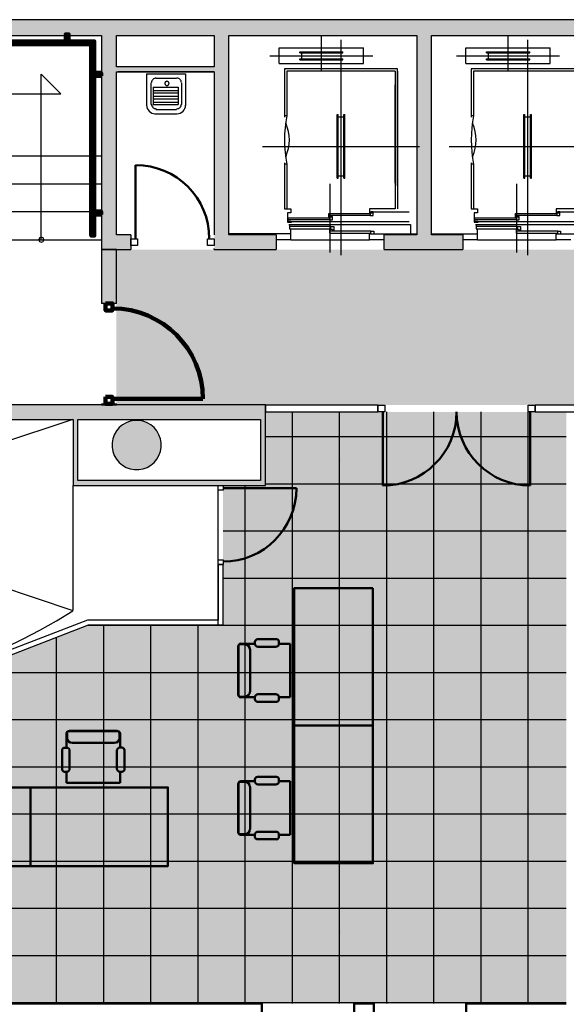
# Model space of a CAD drawing. Header units: metres. Extents: x -1 to 430, y -6 to 34.
# Tile 19 of 24: x 414.95 to 420.51, y 18.21 to 28.23. Entities that reach past the tile are written whole.
import ezdxf

# ---------------------------------------------------------------- set-up
doc = ezdxf.new("R2010")
doc.units = ezdxf.units.M
doc.linetypes.add('CONTINUA', pattern=[0])
doc.linetypes.add('VERDECKT', pattern=[9.525, 6.35, -3.175])
for name, color, linetype, lineweight in [('3D P2 MOBLES', 7, 'CONTINUA', 25), ('3D P2 MURS', 7, 'CONTINUA', 25), ('3D P2 MURS NOUS', 7, 'CONTINUA', 25), ('3D P2 PILAR', 7, 'CONTINUA', 25), ('P2 ESCALES 2D', 7, 'CONTINUA', 25), ('P2 PAVIMENT', 7, 'CONTINUA', 25)]:
    doc.layers.add(name, color=color, linetype=linetype, lineweight=lineweight)

# ---------------------------------------------------------------- blocks, each defined once
blk = doc.blocks.new('_CLOSEDFILLED')
at = {"color": 0, "linetype": 'ByBlock', "lineweight": -2}
blk.add_solid([(-1, 0), (0, 0), (-1, 0)], dxfattribs=at)
blk = doc.blocks.new('OBJETO_COMPLEJO_0')
at = {"layer": '3D P2 MURS NOUS', "color": 240, "linetype": 'CONTINUA', "lineweight": 140, "transparency": 33554687}
for points in [[(411.015, 28.008), (411.015, 28.078), (411.045, 28.078), (411.045, 28.008), (411.015, 28.008)], [(412.515, 28.008), (412.515, 28.078), (412.545, 28.078), (412.545, 28.008), (412.515, 28.008)], [(413.965, 28.008), (413.965, 28.078), (413.995, 28.078), (413.995, 28.008), (413.965, 28.008)], [(415.415, 28.008), (415.415, 28.078), (415.445, 28.078), (415.445, 28.008), (415.415, 28.008)], [(410.93, 25.989), (410.9, 25.99), (410.9, 28.008), (415.706, 28.008), (415.706, 26.031), (415.676, 26.031), (415.676, 27.978), (410.93, 27.978), (410.93, 25.989)], [(410.9, 27.851), (410.831, 27.851), (410.831, 27.881), (410.9, 27.881), (410.9, 27.851)], [(415.776, 27.657), (415.706, 27.657), (415.706, 27.687), (415.776, 27.687), (415.776, 27.657)], [(415.776, 26.247), (415.706, 26.247), (415.706, 26.277), (415.776, 26.277), (415.776, 26.247)], [(410.9, 26.13), (410.831, 26.13), (410.831, 26.16), (410.9, 26.16), (410.9, 26.13)]]:
    blk.add_lwpolyline(points, close=True, dxfattribs=at)
blk = doc.blocks.new('OBJETO_COMPLEJO_1')
at = {"layer": 'P2 ESCALES 2D', "color": 7, "lineweight": 25, "transparency": 33554687}
for start, end in [(90, 270), (270, 90)]:
    blk.add_arc((415.167, 25.989), 0.025, start, end, dxfattribs=at)
blk = doc.blocks.new('TRAMA_0')
at = {"layer": 'P2 PAVIMENT', "linetype": 'CONTINUA', "lineweight": 25, "transparency": 33554687}
for points in [[(418.196, 23.746), (418.202, 23.753), (418.209, 23.746), (418.202, 23.74)], [(415.796, 21.346), (415.802, 21.353), (415.809, 21.346), (415.802, 21.34)], [(418.196, 21.346), (418.202, 21.353), (418.209, 21.346), (418.202, 21.34)], [(415.796, 18.946), (415.802, 18.953), (415.809, 18.946), (415.802, 18.94)], [(418.196, 18.946), (418.202, 18.953), (418.209, 18.946), (418.202, 18.94)]]:
    blk.add_hatch(color=7, dxfattribs=at).paths.add_polyline_path(points, flags=16)
at = {"layer": 'P2 PAVIMENT', "color": 7, "linetype": 'CONTINUA', "lineweight": 25, "transparency": 33554687}
for p, q in [((417.722, 23.746), (417.722, 24.237)), ((418.202, 23.746), (418.202, 24.237)), ((418.682, 23.746), (418.682, 24.237)), ((419.162, 23.746), (419.162, 24.237)), ((419.642, 23.746), (419.642, 24.237)), ((417.447, 23.986), (417.962, 23.986)), ((417.962, 23.986), (420.362, 23.986)), ((417.447, 23.506), (417.962, 23.506)), ((420.362, 23.026), (420.51, 23.026)), ((417.017, 22.546), (417.962, 22.546)), ((420.362, 22.546), (420.51, 22.546)), ((415.639, 22.066), (417.962, 22.066)), ((415.802, 21.346), (415.802, 22.069)), ((416.282, 21.346), (416.282, 22.069)), ((416.762, 21.346), (416.762, 22.069)), ((420.362, 22.066), (420.51, 22.066)), ((415.322, 21.346), (415.322, 21.944)), ((414.398, 21.586), (415.562, 21.586)), ((415.562, 21.586), (417.962, 21.586)), ((420.362, 21.586), (420.51, 21.586)), ((415.802, 18.946), (415.802, 21.346)), ((416.282, 18.946), (416.282, 21.346)), ((416.762, 18.946), (416.762, 21.346)), ((415.562, 21.106), (417.962, 21.106)), ((420.362, 21.106), (420.51, 21.106)), ((415.562, 20.626), (417.962, 20.626)), ((420.362, 20.626), (420.51, 20.626)), ((420.362, 20.146), (420.51, 20.146)), ((420.362, 19.666), (420.51, 19.666)), ((420.362, 19.186), (420.51, 19.186)), ((415.322, 18.215), (415.322, 18.946)), ((417.722, 18.215), (417.722, 18.946)), ((418.202, 18.215), (418.202, 18.946)), ((419.642, 18.215), (419.642, 18.946)), ((420.122, 18.215), (420.122, 18.946)), ((413.597, 18.706), (415.562, 18.706)), ((420.362, 18.706), (420.51, 18.706)), ((413.597, 18.226), (415.562, 18.226)), ((420.362, 18.226), (420.51, 18.226))]:
    blk.add_line(p, q, dxfattribs=at)
for points in [[(420.122, 23.746), (420.122, 23.891), (420.122, 23.891), (420.122, 24.237)], [(420.362, 23.986), (420.435, 23.986), (420.435, 23.986), (420.51, 23.986)], [(417.722, 21.346), (417.722, 23.162), (417.722, 23.162), (417.722, 23.746)], [(418.202, 21.346), (418.202, 23.308), (418.202, 23.308), (418.202, 23.746)], [(418.682, 21.346), (418.682, 23.454), (418.682, 23.454), (418.682, 23.746)], [(419.162, 21.346), (419.162, 21.878), (419.162, 21.878), (419.162, 21.908), (419.162, 21.908), (419.162, 23.599), (419.162, 23.599), (419.162, 23.746)], [(419.642, 21.346), (419.642, 22.483), (419.642, 22.483), (419.642, 22.503), (419.642, 22.503), (419.642, 23.745), (419.642, 23.745), (419.642, 23.746)], [(420.122, 21.346), (420.122, 23.088), (420.122, 23.088), (420.122, 23.098), (420.122, 23.098), (420.122, 23.746)], [(417.242, 21.346), (417.242, 23.016), (417.242, 23.016), (417.242, 23.489)], [(417.962, 23.506), (418.856, 23.506), (418.856, 23.506), (420.362, 23.506)], [(420.362, 23.506), (420.452, 23.506), (420.452, 23.506), (420.454, 23.506), (420.454, 23.506), (420.51, 23.506)], [(417.017, 23.026), (417.277, 23.026), (417.277, 23.026), (417.962, 23.026)], [(417.962, 23.026), (420.064, 23.026), (420.064, 23.026), (420.073, 23.026), (420.073, 23.026), (420.362, 23.026)], [(417.962, 22.546), (419.677, 22.546), (419.677, 22.546), (419.692, 22.546), (419.692, 22.546), (420.362, 22.546)], [(417.962, 22.066), (419.29, 22.066), (419.29, 22.066), (419.312, 22.066), (419.312, 22.066), (420.362, 22.066)], [(417.962, 21.586), (418.903, 21.586), (418.903, 21.586), (418.931, 21.586), (418.931, 21.586), (420.362, 21.586)], [(415.322, 18.946), (415.322, 19.124), (415.322, 19.124), (415.322, 21.346)], [(417.242, 18.946), (417.242, 19.458), (417.242, 19.458), (417.242, 19.528), (417.242, 19.528), (417.242, 21.346)], [(417.722, 18.946), (417.722, 19.088), (417.722, 19.088), (417.722, 20.063), (417.722, 20.063), (417.722, 20.123), (417.722, 20.123), (417.722, 21.346)], [(418.202, 18.946), (418.202, 19.389), (418.202, 19.389), (418.202, 20.668), (418.202, 20.668), (418.202, 20.718), (418.202, 20.718), (418.202, 21.346)], [(418.682, 18.946), (418.682, 19.691), (418.682, 19.691), (418.682, 21.273), (418.682, 21.273), (418.682, 21.313), (418.682, 21.313), (418.682, 21.346)], [(419.162, 18.946), (419.162, 19.992), (419.162, 19.992), (419.162, 21.346)], [(419.642, 18.946), (419.642, 19.157), (419.642, 19.157), (419.642, 20.293), (419.642, 20.293), (419.642, 21.346)], [(420.122, 18.946), (420.122, 19.543), (420.122, 19.543), (420.122, 20.595), (420.122, 20.595), (420.122, 21.346)], [(413.597, 21.106), (413.796, 21.106), (413.796, 21.106), (415.562, 21.106)], [(417.962, 21.106), (418.516, 21.106), (418.516, 21.106), (418.55, 21.106), (418.55, 21.106), (420.362, 21.106)], [(413.597, 20.626), (414.165, 20.626), (414.165, 20.626), (415.562, 20.626)], [(417.962, 20.626), (418.128, 20.626), (418.128, 20.626), (418.169, 20.626), (418.169, 20.626), (420.173, 20.626), (420.173, 20.626), (420.362, 20.626)], [(413.597, 20.146), (414.535, 20.146), (414.535, 20.146), (415.562, 20.146)], [(415.562, 20.146), (417.741, 20.146), (417.741, 20.146), (417.788, 20.146), (417.788, 20.146), (417.962, 20.146)], [(417.962, 20.146), (419.408, 20.146), (419.408, 20.146), (420.362, 20.146)], [(413.597, 19.666), (414.904, 19.666), (414.904, 19.666), (415.562, 19.666)], [(415.562, 19.666), (417.354, 19.666), (417.354, 19.666), (417.407, 19.666), (417.407, 19.666), (417.962, 19.666)], [(417.962, 19.666), (418.644, 19.666), (418.644, 19.666), (420.275, 19.666), (420.275, 19.666), (420.362, 19.666)], [(413.597, 19.186), (415.274, 19.186), (415.274, 19.186), (415.562, 19.186)], [(415.562, 19.186), (416.967, 19.186), (416.967, 19.186), (417.027, 19.186), (417.027, 19.186), (417.879, 19.186), (417.879, 19.186), (417.962, 19.186)], [(417.962, 19.186), (419.679, 19.186), (419.679, 19.186), (420.362, 19.186)], [(415.802, 18.215), (415.802, 18.5), (415.802, 18.5), (415.802, 18.946)], [(416.282, 18.215), (416.282, 18.248), (416.282, 18.248), (416.282, 18.338), (416.282, 18.338), (416.282, 18.946)], [(416.762, 18.215), (416.762, 18.486), (416.762, 18.486), (416.762, 18.853), (416.762, 18.853), (416.762, 18.933), (416.762, 18.933), (416.762, 18.946)], [(417.242, 18.215), (417.242, 18.787), (417.242, 18.787), (417.242, 18.946)], [(418.682, 18.215), (418.682, 18.383), (418.682, 18.383), (418.682, 18.946)], [(419.162, 18.215), (419.162, 18.77), (419.162, 18.77), (419.162, 18.946)], [(415.562, 18.706), (415.643, 18.706), (415.643, 18.706), (416.579, 18.706), (416.579, 18.706), (416.646, 18.706), (416.646, 18.706), (417.114, 18.706), (417.114, 18.706), (417.962, 18.706)], [(417.962, 18.706), (419.083, 18.706), (419.083, 18.706), (420.362, 18.706)], [(415.562, 18.226), (416.013, 18.226), (416.013, 18.226), (416.192, 18.226), (416.192, 18.226), (416.265, 18.226), (416.265, 18.226), (416.349, 18.226), (416.349, 18.226), (417.962, 18.226)], [(417.962, 18.226), (418.488, 18.226), (418.488, 18.226), (420.362, 18.226)]]:
    blk.add_lwpolyline(points, dxfattribs=at)

msp = doc.modelspace()

# ---------------------------------------------------------------- hatches: boundary and pattern name
at = {"layer": '3D P2 MURS', "linetype": 'CONTINUA', "lineweight": 18, "true_color": 0xa0a0a0, "transparency": 33554687}
for points in [[(426.846, 28.228), (401.29, 28.228), (401.259, 28.068), (415.781, 28.068), (415.781, 28.068), (415.931, 28.068), (415.931, 28.068), (426.813, 28.068)], [(415.781, 28.068), (415.781, 25.889), (415.931, 25.889), (415.931, 28.068)], [(417.077, 26.039), (417.077, 28.068), (416.927, 28.068), (416.927, 26.039)], [(419.137, 26.039), (419.137, 28.068), (418.987, 28.068), (418.987, 26.039)], [(415.931, 27.699), (416.927, 27.699), (416.927, 27.749), (415.931, 27.749)], [(416.077, 25.889), (416.077, 26.039), (415.931, 26.039), (415.931, 25.889)], [(416.927, 25.889), (417.557, 25.889), (417.557, 26.039), (416.927, 26.039)], [(418.657, 25.889), (419.457, 25.889), (419.457, 26.039), (418.657, 26.039)], [(417.447, 24.309), (412.107, 24.309), (412.107, 24.159), (410.867, 24.159), (410.867, 24.309), (410.831, 24.309), (410.831, 24.159), (417.447, 24.159)], [(415.49, 24.159), (415.49, 23.489), (415.54, 23.489), (415.54, 24.159)], [(417.447, 23.489), (417.447, 24.159), (417.397, 24.159), (417.397, 23.489)], [(415.54, 23.489), (417.397, 23.489), (417.397, 23.539), (415.54, 23.539)]]:
    msp.add_hatch(color=253, dxfattribs=at).paths.add_polyline_path(points)
at = {"layer": '3D P2 MURS NOUS', "linetype": 'CONTINUA', "lineweight": 18, "transparency": 33554687}
for points in [[(415.781, 25.889), (415.781, 25.34), (415.931, 25.34), (415.931, 25.889)], [(415.931, 24.309), (415.931, 24.319), (415.781, 24.319), (415.781, 24.309)]]:
    msp.add_hatch(color=220, dxfattribs=at).paths.add_polyline_path(points)
at = {"layer": '3D P2 PILAR', "linetype": 'CONTINUA', "lineweight": 18, "transparency": 33554687}
msp.add_hatch(color=9, dxfattribs=at).paths.add_polyline_path([(416.159, 24.149), (416.115, 24.149), (416.072, 24.142), (416.031, 24.127), (415.993, 24.105), (415.96, 24.077), (415.932, 24.043), (415.91, 24.005), (415.895, 23.964), (415.887, 23.921), (415.887, 23.878), (415.895, 23.835), (415.91, 23.794), (415.932, 23.756), (415.96, 23.722), (415.993, 23.694), (416.031, 23.672), (416.072, 23.657), (416.115, 23.65), (416.159, 23.65), (416.202, 23.657), (416.243, 23.672), (416.281, 23.694), (416.314, 23.722), (416.342, 23.756), (416.364, 23.794), (416.379, 23.835), (416.387, 23.878), (416.387, 23.921), (416.379, 23.964), (416.364, 24.005), (416.342, 24.043), (416.314, 24.077), (416.281, 24.105), (416.243, 24.127), (416.202, 24.142)])
at = {"layer": 'P2 PAVIMENT', "linetype": 'CONTINUA', "lineweight": 25, "true_color": 0xa8d1ff, "transparency": 33554687}
h = msp.add_hatch(color=141, dxfattribs=at)
h.paths.add_polyline_path([(406.049, 13.121), (406.049, 13.763), (407.362, 13.763), (407.362, 13.121), (408.449, 13.121), (408.449, 16.319), (405.599, 16.319), (405.599, 13.121)])
h.paths.add_polyline_path([(400.357, 23.519), (404.337, 23.519), (404.337, 28.068), (401.259, 28.068)])
h.paths.add_polyline_path([(407.507, 23.419), (400.338, 23.419), (399.307, 18.215), (409.697, 18.215), (409.697, 22.109), (409.588, 22.109), (409.515, 22.177), (409.362, 22.305), (409.144, 22.47), (408.917, 22.623), (408.683, 22.764), (408.442, 22.892), (408.194, 23.008), (407.94, 23.11), (407.682, 23.199), (407.507, 23.25), (407.51, 23.259), (407.507, 23.26)])
h.paths.add_polyline_path([(412.149, 16.319), (408.549, 16.319), (408.549, 13.121), (412.149, 13.121)])
h.paths.add_polyline_path([(414.897, 13.121), (414.897, 16.319), (412.249, 16.319), (412.249, 13.121)])
h.paths.add_polyline_path([(413.497, 18.215), (413.497, 21.341), (413.404, 21.319), (412.616, 21.259), (411.203, 20.819), (410.386, 20.749), (409.797, 21.143), (409.797, 18.215)])
h.paths.add_polyline_path([(405.499, 16.419), (414.897, 16.419), (414.897, 18.115), (399.287, 18.115), (398.297, 13.121), (405.499, 13.121)])
h.paths.add_polyline_path([(415.647, 22.069), (414.173, 21.499), (413.597, 21.365), (413.597, 18.215), (420.51, 18.215), (420.51, 24.237), (417.447, 24.237), (417.447, 23.489), (417.017, 23.489), (417.017, 22.069)])
h.paths.add_polyline_path([(414.997, 13.121), (418.397, 13.121), (418.397, 17.615), (418.4, 17.615), (418.4, 18.115), (414.997, 18.115)])
h.paths.add_polyline_path([(420.61, 24.237), (420.61, 18.115), (418.5, 18.115), (418.5, 17.615), (418.497, 17.615), (418.497, 13.121), (423.716, 13.121), (426.013, 24.205), (421.337, 24.205), (421.337, 24.237)])
h.paths.add_polyline_path([(426.033, 24.305), (426.813, 28.068), (421.507, 28.068), (421.507, 24.305)])
h.paths.add_polyline_path([(405.673, 13.764), (405.695, 13.791), (405.722, 13.814), (405.752, 13.831), (405.785, 13.843), (405.82, 13.849), (405.854, 13.849), (405.889, 13.843), (405.922, 13.831), (405.952, 13.814), (405.979, 13.791), (406.001, 13.764), (406.019, 13.734), (406.031, 13.701), (406.037, 13.667), (406.037, 13.632), (406.031, 13.598), (406.019, 13.565), (406.001, 13.534), (405.979, 13.508), (405.952, 13.485), (405.922, 13.468), (405.889, 13.456), (405.854, 13.45), (405.82, 13.45), (405.785, 13.456), (405.752, 13.468), (405.722, 13.485), (405.695, 13.508), (405.673, 13.534), (405.655, 13.565), (405.643, 13.598), (405.637, 13.632), (405.637, 13.667), (405.643, 13.701), (405.655, 13.734)], flags=16)
h.paths.add_polyline_path([(401.237, 17.778), (401.229, 17.735), (401.214, 17.694), (401.192, 17.656), (401.164, 17.622), (401.131, 17.594), (401.093, 17.572), (401.052, 17.557), (401.009, 17.55), (400.965, 17.55), (400.922, 17.557), (400.881, 17.572), (400.843, 17.594), (400.81, 17.622), (400.782, 17.656), (400.76, 17.694), (400.745, 17.735), (400.737, 17.778), (400.737, 17.821), (400.745, 17.864), (400.76, 17.905), (400.782, 17.943), (400.81, 17.977), (400.843, 18.005), (400.881, 18.027), (400.922, 18.042), (400.965, 18.049), (401.009, 18.049), (401.052, 18.042), (401.093, 18.027), (401.131, 18.005), (401.164, 17.977), (401.192, 17.943), (401.214, 17.905), (401.229, 17.864), (401.237, 17.821)], flags=16)
h.paths.add_polyline_path([(410.712, 17.55), (410.669, 17.557), (410.628, 17.572), (410.59, 17.594), (410.556, 17.622), (410.528, 17.656), (410.507, 17.694), (410.492, 17.735), (410.484, 17.778), (410.484, 17.821), (410.492, 17.864), (410.507, 17.905), (410.528, 17.943), (410.556, 17.977), (410.59, 18.005), (410.628, 18.027), (410.669, 18.042), (410.712, 18.049), (410.756, 18.049), (410.799, 18.042), (410.84, 18.027), (410.877, 18.005), (410.911, 17.977), (410.939, 17.943), (410.961, 17.905), (410.976, 17.864), (410.983, 17.821), (410.983, 17.778), (410.976, 17.735), (410.961, 17.694), (410.939, 17.656), (410.911, 17.622), (410.877, 17.594), (410.84, 17.572), (410.799, 17.557), (410.756, 17.55)], flags=16)
h.paths.add_polyline_path([(406.042, 17.943), (406.064, 17.905), (406.079, 17.864), (406.087, 17.821), (406.087, 17.778), (406.079, 17.735), (406.064, 17.694), (406.042, 17.656), (406.014, 17.622), (405.981, 17.594), (405.943, 17.572), (405.902, 17.557), (405.859, 17.55), (405.815, 17.55), (405.772, 17.557), (405.731, 17.572), (405.693, 17.594), (405.66, 17.622), (405.632, 17.656), (405.61, 17.694), (405.595, 17.735), (405.587, 17.778), (405.587, 17.821), (405.595, 17.864), (405.61, 17.905), (405.632, 17.943), (405.66, 17.977), (405.693, 18.005), (405.731, 18.027), (405.772, 18.042), (405.815, 18.049), (405.859, 18.049), (405.902, 18.042), (405.943, 18.027), (405.981, 18.005), (406.014, 17.977)], flags=16)
h.paths.add_polyline_path([(400.935, 13.456), (400.902, 13.468), (400.872, 13.485), (400.845, 13.508), (400.823, 13.534), (400.805, 13.565), (400.793, 13.598), (400.787, 13.632), (400.787, 13.667), (400.793, 13.701), (400.805, 13.734), (400.823, 13.764), (400.845, 13.791), (400.872, 13.814), (400.902, 13.831), (400.935, 13.843), (400.97, 13.849), (401.004, 13.849), (401.039, 13.843), (401.072, 13.831), (401.102, 13.814), (401.129, 13.791), (401.151, 13.764), (401.169, 13.734), (401.181, 13.701), (401.187, 13.667), (401.187, 13.632), (401.181, 13.598), (401.169, 13.565), (401.151, 13.534), (401.129, 13.508), (401.102, 13.485), (401.072, 13.468), (401.039, 13.456), (401.004, 13.45), (400.97, 13.45)], flags=16)
h.paths.add_polyline_path([(410.818, 13.468), (410.786, 13.456), (410.751, 13.45), (410.716, 13.45), (410.682, 13.456), (410.649, 13.468), (410.619, 13.485), (410.592, 13.508), (410.569, 13.534), (410.552, 13.565), (410.54, 13.598), (410.534, 13.632), (410.534, 13.667), (410.54, 13.701), (410.552, 13.734), (410.569, 13.764), (410.592, 13.791), (410.619, 13.814), (410.649, 13.831), (410.682, 13.843), (410.716, 13.849), (410.751, 13.849), (410.786, 13.843), (410.818, 13.831), (410.849, 13.814), (410.876, 13.791), (410.898, 13.764), (410.915, 13.734), (410.927, 13.701), (410.933, 13.667), (410.933, 13.632), (410.927, 13.598), (410.915, 13.565), (410.898, 13.534), (410.876, 13.508), (410.849, 13.485)], flags=16)
h.paths.add_polyline_path([(416.252, 13.485), (416.222, 13.468), (416.189, 13.456), (416.154, 13.45), (416.12, 13.45), (416.085, 13.456), (416.052, 13.468), (416.022, 13.485), (415.995, 13.508), (415.973, 13.534), (415.955, 13.565), (415.943, 13.598), (415.937, 13.632), (415.937, 13.667), (415.943, 13.701), (415.955, 13.734), (415.973, 13.764), (415.995, 13.791), (416.022, 13.814), (416.052, 13.831), (416.085, 13.843), (416.12, 13.849), (416.154, 13.849), (416.189, 13.843), (416.222, 13.831), (416.252, 13.814), (416.279, 13.791), (416.301, 13.764), (416.319, 13.734), (416.331, 13.701), (416.337, 13.667), (416.337, 13.632), (416.331, 13.598), (416.319, 13.565), (416.301, 13.534), (416.279, 13.508)], flags=16)
h.paths.add_polyline_path([(416.314, 17.622), (416.281, 17.594), (416.243, 17.572), (416.202, 17.557), (416.159, 17.55), (416.115, 17.55), (416.072, 17.557), (416.031, 17.572), (415.993, 17.594), (415.96, 17.622), (415.932, 17.656), (415.91, 17.694), (415.895, 17.735), (415.887, 17.778), (415.887, 17.821), (415.895, 17.864), (415.91, 17.905), (415.932, 17.943), (415.96, 17.977), (415.993, 18.005), (416.031, 18.027), (416.072, 18.042), (416.115, 18.049), (416.159, 18.049), (416.202, 18.042), (416.243, 18.027), (416.281, 18.005), (416.314, 17.977), (416.342, 17.943), (416.364, 17.905), (416.379, 17.864), (416.387, 17.821), (416.387, 17.778), (416.379, 17.735), (416.364, 17.694), (416.342, 17.656)], flags=16)
h.paths.add_polyline_path([(421.156, 14.684), (421.174, 14.654), (421.186, 14.621), (421.192, 14.587), (421.192, 14.552), (421.186, 14.518), (421.174, 14.485), (421.156, 14.454), (421.134, 14.428), (421.107, 14.405), (421.077, 14.388), (421.044, 14.376), (421.009, 14.37), (420.975, 14.37), (420.94, 14.376), (420.907, 14.388), (420.877, 14.405), (420.85, 14.428), (420.828, 14.454), (420.81, 14.485), (420.798, 14.518), (420.792, 14.552), (420.792, 14.587), (420.798, 14.621), (420.81, 14.654), (420.828, 14.684), (420.85, 14.711), (420.877, 14.734), (420.907, 14.751), (420.94, 14.763), (420.975, 14.769), (421.009, 14.769), (421.044, 14.763), (421.077, 14.751), (421.107, 14.734), (421.134, 14.711)], flags=16)
h.paths.add_polyline_path([(420.75, 23.964), (420.765, 24.005), (420.787, 24.043), (420.815, 24.077), (420.848, 24.105), (420.886, 24.127), (420.927, 24.142), (420.97, 24.149), (421.014, 24.149), (421.057, 24.142), (421.098, 24.127), (421.136, 24.105), (421.169, 24.077), (421.197, 24.043), (421.219, 24.005), (421.234, 23.964), (421.242, 23.921), (421.242, 23.878), (421.234, 23.835), (421.219, 23.794), (421.197, 23.756), (421.169, 23.722), (421.136, 23.694), (421.098, 23.672), (421.057, 23.657), (421.014, 23.65), (420.97, 23.65), (420.927, 23.657), (420.886, 23.672), (420.848, 23.694), (420.815, 23.722), (420.787, 23.756), (420.765, 23.794), (420.75, 23.835), (420.742, 23.878), (420.742, 23.921)], flags=16)
h.paths.add_polyline_path([(421.197, 17.943), (421.219, 17.905), (421.234, 17.864), (421.242, 17.821), (421.242, 17.778), (421.234, 17.735), (421.219, 17.694), (421.197, 17.656), (421.169, 17.622), (421.136, 17.594), (421.098, 17.572), (421.057, 17.557), (421.014, 17.55), (420.97, 17.55), (420.927, 17.557), (420.886, 17.572), (420.848, 17.594), (420.815, 17.622), (420.787, 17.656), (420.765, 17.694), (420.75, 17.735), (420.742, 17.778), (420.742, 17.821), (420.75, 17.864), (420.765, 17.905), (420.787, 17.943), (420.815, 17.977), (420.848, 18.005), (420.886, 18.027), (420.927, 18.042), (420.97, 18.049), (421.014, 18.049), (421.057, 18.042), (421.098, 18.027), (421.136, 18.005), (421.169, 17.977)], flags=16)
at = {"layer": 'P2 PAVIMENT', "linetype": 'CONTINUA', "lineweight": 25, "transparency": 33554559}
h = msp.add_hatch(color=7, dxfattribs=at)
h.set_gradient(color1=(155, 113, 67), color2=(155, 113, 67), one_color=1, name='INVSPHERICAL')
h.paths.add_polyline_path([(415.931, 25.889), (415.931, 24.307), (421.337, 24.307), (421.337, 25.889)], flags=0)

# ---------------------------------------------------------------- linework, layer by layer
at = {"layer": '3D P2 MOBLES', "color": 202, "linetype": 'CONTINUA', "lineweight": 50, "transparency": 33554687}
for p, q in [((417.169, 21.846), (417.169, 21.364)), ((417.173, 21.853), (417.173, 21.357)), ((417.195, 21.872), (417.24, 21.872)), ((417.341, 21.878), (417.198, 21.878)), ((417.341, 21.896), (417.341, 21.878)), ((417.559, 21.923), (417.368, 21.923)), ((417.373, 21.846), (417.553, 21.846)), ((417.585, 21.878), (417.585, 21.897)), ((417.699, 21.878), (417.585, 21.878)), ((417.699, 21.878), (417.699, 21.332)), ((417.291, 21.821), (417.291, 21.389)), ((417.553, 21.364), (417.372, 21.364)), ((417.195, 21.338), (417.24, 21.338)), ((417.34, 21.332), (417.198, 21.332)), ((417.34, 21.332), (417.34, 21.314)), ((417.367, 21.287), (417.559, 21.287)), ((417.699, 21.332), (417.585, 21.332)), ((417.585, 21.313), (417.585, 21.332)), ((415.423, 20.819), (415.423, 20.962)), ((415.429, 20.965), (415.429, 20.92)), ((415.448, 20.987), (415.944, 20.987)), ((415.455, 20.991), (415.937, 20.991)), ((415.963, 20.965), (415.963, 20.92)), ((415.969, 20.82), (415.969, 20.962)), ((415.48, 20.869), (415.912, 20.869)), ((415.378, 20.601), (415.378, 20.792)), ((415.405, 20.819), (415.423, 20.819)), ((415.455, 20.787), (415.455, 20.607)), ((415.937, 20.607), (415.937, 20.788)), ((415.969, 20.82), (415.987, 20.82)), ((416.014, 20.793), (416.014, 20.601)), ((415.423, 20.575), (415.404, 20.575)), ((415.423, 20.461), (415.423, 20.575)), ((415.969, 20.461), (415.969, 20.575)), ((415.988, 20.575), (415.969, 20.575)), ((415.423, 20.461), (415.969, 20.461)), ((417.169, 20.446), (417.169, 19.964)), ((417.173, 20.453), (417.173, 19.957)), ((417.195, 20.472), (417.24, 20.472)), ((417.341, 20.478), (417.198, 20.478)), ((417.341, 20.496), (417.341, 20.478)), ((417.559, 20.523), (417.368, 20.523)), ((417.373, 20.446), (417.553, 20.446)), ((417.585, 20.478), (417.585, 20.497)), ((417.699, 20.478), (417.585, 20.478)), ((417.699, 20.478), (417.699, 19.932)), ((417.291, 20.421), (417.291, 19.989)), ((417.553, 19.964), (417.372, 19.964)), ((417.195, 19.938), (417.24, 19.938)), ((417.34, 19.932), (417.198, 19.932)), ((417.34, 19.932), (417.34, 19.914)), ((417.367, 19.887), (417.559, 19.887)), ((417.699, 19.932), (417.585, 19.932)), ((417.585, 19.913), (417.585, 19.932))]:
    msp.add_line(p, q, dxfattribs=at)
for points in [[(418.542, 22.444), (417.742, 22.444), (417.742, 21.044), (418.542, 21.044), (418.542, 22.444)], [(417.742, 21.044), (418.542, 21.044), (418.542, 19.644), (417.742, 19.644), (417.742, 21.044)], [(413.656, 19.615), (413.656, 20.415), (415.056, 20.415), (415.056, 19.615), (413.656, 19.615)], [(415.056, 20.415), (415.056, 19.615), (416.456, 19.615), (416.456, 20.415), (415.056, 20.415)]]:
    msp.add_lwpolyline(points, close=True, dxfattribs=at)
for centre, radius, start, end in [((417.195, 21.846), 0.0254, 90, 180), ((417.198, 21.853), 0.0254, 90, 180), ((417.24, 21.821), 0.0508, 0, 90), ((417.368, 21.896), 0.0269, 90, 180), ((417.373, 21.878), 0.0323, 180, 270), ((417.553, 21.878), 0.0323, 270, 0), ((417.559, 21.897), 0.0262, 0, 90), ((417.195, 21.364), 0.0254, 180, 270), ((417.198, 21.357), 0.0254, 180, 270), ((417.24, 21.389), 0.0508, 270, 0), ((417.372, 21.332), 0.0323, 90, 180), ((417.553, 21.332), 0.0323, 0, 90), ((417.367, 21.314), 0.0269, 180, 270), ((417.559, 21.313), 0.0262, 270, 0), ((415.448, 20.962), 0.0254, 90, 180), ((415.455, 20.965), 0.0254, 90, 180), ((415.937, 20.965), 0.0254, 0, 90), ((415.944, 20.962), 0.0254, 0, 90), ((415.48, 20.92), 0.0508, 180, 270), ((415.912, 20.92), 0.0508, 270, 0), ((415.405, 20.792), 0.0269, 90, 180), ((415.423, 20.787), 0.0323, 0, 90), ((415.969, 20.788), 0.0323, 90, 180), ((415.987, 20.793), 0.0269, 0, 90), ((415.404, 20.601), 0.0262, 180, 270), ((415.423, 20.607), 0.0323, 270, 0), ((415.969, 20.607), 0.0323, 180, 270), ((415.988, 20.601), 0.0262, 270, 0), ((417.195, 20.446), 0.0254, 90, 180), ((417.198, 20.453), 0.0254, 90, 180), ((417.24, 20.421), 0.0508, 0, 90), ((417.368, 20.496), 0.0269, 90, 180), ((417.373, 20.478), 0.0323, 180, 270), ((417.553, 20.478), 0.0323, 270, 0), ((417.559, 20.497), 0.0262, 0, 90), ((417.195, 19.964), 0.0254, 180, 270), ((417.198, 19.957), 0.0254, 180, 270), ((417.24, 19.989), 0.0508, 270, 0), ((417.372, 19.932), 0.0323, 90, 180), ((417.553, 19.932), 0.0323, 0, 90), ((417.367, 19.914), 0.0269, 180, 270), ((417.559, 19.913), 0.0262, 270, 0)]:
    msp.add_arc(centre, radius, start, end, dxfattribs=at)
at = {"layer": '3D P2 MURS', "color": 7, "linetype": 'CONTINUA', "lineweight": 25, "transparency": 33554687}
for p, q in [((426.846, 28.228), (401.29, 28.228)), ((410.827, 28.068), (415.781, 28.068)), ((415.781, 28.068), (415.781, 25.889)), ((415.931, 28.068), (416.927, 28.068)), ((415.931, 27.749), (415.931, 28.068)), ((416.927, 28.068), (416.927, 27.749)), ((417.077, 28.068), (418.987, 28.068)), ((417.077, 26.039), (417.077, 28.068)), ((418.987, 28.068), (418.987, 26.039)), ((419.137, 26.039), (419.137, 28.068)), ((419.137, 28.068), (421.007, 28.068)), ((416.927, 27.749), (415.931, 27.749)), ((415.931, 27.699), (416.927, 27.699)), ((415.931, 26.039), (415.931, 27.699)), ((416.927, 27.699), (416.927, 26.039)), ((416.077, 26.039), (415.931, 26.039)), ((416.077, 26.039), (416.077, 25.889)), ((417.557, 26.039), (417.077, 26.039)), ((417.557, 26.039), (417.557, 25.889)), ((418.657, 25.889), (418.657, 26.039)), ((418.987, 26.039), (418.657, 26.039)), ((419.457, 26.039), (419.137, 26.039)), ((419.457, 26.039), (419.457, 25.889)), ((415.781, 25.889), (415.931, 25.889)), ((415.931, 25.889), (416.077, 25.889)), ((416.927, 25.889), (416.927, 25.899)), ((416.927, 25.889), (417.557, 25.889)), ((418.657, 25.889), (419.457, 25.889)), ((417.447, 24.309), (412.107, 24.309)), ((417.447, 24.307), (417.447, 24.309)), ((418.593, 24.307), (417.447, 24.307)), ((417.447, 24.307), (417.447, 24.237)), ((417.447, 24.237), (417.447, 24.307)), ((418.593, 24.307), (418.593, 24.237)), ((420.193, 24.237), (420.193, 24.307)), ((421.337, 24.307), (420.193, 24.307)), ((410.831, 24.159), (415.49, 24.159)), ((415.49, 24.159), (415.49, 23.489)), ((415.54, 23.539), (415.54, 24.159)), ((415.54, 24.159), (417.397, 24.159)), ((417.397, 24.159), (417.397, 23.539)), ((417.447, 24.237), (418.593, 24.237)), ((417.447, 24.159), (417.447, 24.237)), ((417.447, 23.489), (417.447, 24.159)), ((420.193, 24.237), (421.337, 24.237)), ((415.49, 23.489), (415.54, 23.489)), ((417.397, 23.539), (415.54, 23.539)), ((415.54, 23.489), (416.967, 23.489)), ((416.967, 23.489), (417.017, 23.489)), ((417.017, 23.489), (417.397, 23.489)), ((417.397, 23.489), (417.447, 23.489)), ((416.967, 22.683), (417.017, 22.683)), ((416.967, 22.683), (416.967, 22.119)), ((417.017, 22.069), (417.017, 22.683)), ((415.637, 22.119), (414.159, 21.547)), ((414.173, 21.499), (415.647, 22.069)), ((416.967, 22.119), (415.637, 22.119)), ((415.637, 22.119), (415.637, 22.119)), ((415.647, 22.069), (416.968, 22.069)), ((416.968, 22.069), (417.017, 22.069))]:
    msp.add_line(p, q, dxfattribs=at)
at = {"layer": '3D P2 MURS', "color": 202, "linetype": 'CONTINUA', "lineweight": 50, "transparency": 33554687}
for p, q in [((416.127, 25.999), (416.127, 26.749)), ((418.643, 24.237), (418.643, 23.487)), ((420.143, 24.237), (420.143, 23.487)), ((417.017, 23.459), (417.763, 23.459))]:
    msp.add_line(p, q, dxfattribs=at)
at = {"layer": '3D P2 MURS', "color": 7, "linetype": 'CONTINUA', "lineweight": 25, "transparency": 33554687}
for points in [[(416.147, 25.929), (416.077, 25.929), (416.077, 25.999), (416.147, 25.999), (416.147, 25.929)], [(416.927, 25.929), (416.857, 25.929), (416.857, 25.999), (416.927, 25.999), (416.927, 25.929)], [(418.593, 24.307), (418.663, 24.307), (418.663, 24.237), (418.593, 24.237), (418.593, 24.307)], [(420.123, 24.307), (420.193, 24.307), (420.193, 24.237), (420.123, 24.237), (420.123, 24.307)], [(416.967, 23.439), (416.967, 23.489), (417.017, 23.489), (417.017, 23.439), (416.967, 23.439)], [(416.967, 22.683), (416.967, 22.733), (417.017, 22.733), (417.017, 22.683), (416.967, 22.683)]]:
    msp.add_lwpolyline(points, close=True, dxfattribs=at)
at = {"layer": '3D P2 MURS', "color": 202, "linetype": 'CONTINUA', "lineweight": 50, "transparency": 33554687}
for centre, radius, start, end in [((416.127, 25.999), 0.75, 0, 90), ((417.017, 23.459), 0.746, 270, 0)]:
    msp.add_arc(centre, radius, start, end, dxfattribs=at)
for centre, start_param, end_param in [((418.643, 24.237), 4.712389, 6.283185), ((420.143, 24.237), 3.141593, 4.712389)]:
    msp.add_ellipse(centre, major_axis=(0.75, 0), ratio=1, start_param=start_param, end_param=end_param, dxfattribs=at)
at = {"layer": '3D P2 MURS NOUS', "color": 7, "linetype": 'CONTINUA', "lineweight": 25, "transparency": 33554687}
for p, q in [((415.781, 25.889), (415.781, 25.34)), ((415.931, 25.889), (415.781, 25.889)), ((415.931, 25.34), (415.931, 25.889)), ((415.931, 25.34), (415.781, 25.34)), ((415.781, 24.319), (415.931, 24.319)), ((415.781, 24.319), (415.781, 24.309)), ((415.781, 24.309), (415.931, 24.309)), ((415.931, 24.309), (415.931, 24.319))]:
    msp.add_line(p, q, dxfattribs=at)
at = {"layer": '3D P2 MURS NOUS', "color": 240, "linetype": 'CONTINUA', "lineweight": 140, "transparency": 33554687}
msp.add_line((415.891, 24.369), (416.812, 24.369), dxfattribs=at)
at = {"layer": '3D P2 MURS NOUS', "color": 4, "linetype": 'CONTINUA', "lineweight": 50, "transparency": 33554687}
for p, q in [((417.41, 18.215), (414.847, 18.215)), ((417.41, 18.215), (417.41, 18.115)), ((418.35, 18.115), (418.35, 18.215)), ((418.55, 18.215), (418.35, 18.215)), ((418.55, 18.215), (418.55, 18.115)), ((419.49, 18.115), (419.49, 18.215)), ((420.51, 18.215), (419.49, 18.215))]:
    msp.add_line(p, q, dxfattribs=at)
at = {"layer": '3D P2 MURS NOUS', "color": 240, "linetype": 'CONTINUA', "lineweight": 140, "transparency": 33554687}
for points in [[(415.821, 25.34), (415.821, 25.27), (415.891, 25.27), (415.891, 25.34), (415.821, 25.34)], [(415.821, 24.389), (415.821, 24.319), (415.891, 24.319), (415.891, 24.389), (415.821, 24.389)]]:
    msp.add_lwpolyline(points, close=True, dxfattribs=at)
msp.add_arc((415.891, 24.369), 0.921, 0, 90, dxfattribs=at)
at = {"layer": '3D P2 PILAR', "color": 7, "linetype": 'CONTINUA', "lineweight": 25, "transparency": 33554687}
for p, q in [((416.115, 24.149), (416.072, 24.142)), ((416.159, 24.149), (416.115, 24.149)), ((416.202, 24.142), (416.159, 24.149)), ((415.96, 24.077), (415.932, 24.043)), ((415.993, 24.105), (415.96, 24.077)), ((416.031, 24.127), (415.993, 24.105)), ((416.072, 24.142), (416.031, 24.127)), ((416.243, 24.127), (416.202, 24.142)), ((416.281, 24.105), (416.243, 24.127)), ((416.314, 24.077), (416.281, 24.105)), ((416.342, 24.043), (416.314, 24.077)), ((415.895, 23.964), (415.887, 23.921)), ((415.91, 24.005), (415.895, 23.964)), ((415.932, 24.043), (415.91, 24.005)), ((416.364, 24.005), (416.342, 24.043)), ((416.379, 23.964), (416.364, 24.005)), ((416.387, 23.921), (416.379, 23.964)), ((415.887, 23.921), (415.887, 23.878)), ((415.887, 23.878), (415.895, 23.835)), ((416.379, 23.835), (416.387, 23.878)), ((416.387, 23.878), (416.387, 23.921)), ((415.895, 23.835), (415.91, 23.794)), ((415.91, 23.794), (415.932, 23.756)), ((415.932, 23.756), (415.96, 23.722)), ((416.314, 23.722), (416.342, 23.756)), ((416.342, 23.756), (416.364, 23.794)), ((416.364, 23.794), (416.379, 23.835)), ((415.96, 23.722), (415.993, 23.694)), ((415.993, 23.694), (416.031, 23.672)), ((416.031, 23.672), (416.072, 23.657)), ((416.072, 23.657), (416.115, 23.65)), ((416.115, 23.65), (416.159, 23.65)), ((416.159, 23.65), (416.202, 23.657)), ((416.202, 23.657), (416.243, 23.672)), ((416.243, 23.672), (416.281, 23.694)), ((416.281, 23.694), (416.314, 23.722))]:
    msp.add_line(p, q, dxfattribs=at)
at = {"layer": 'P2 ESCALES 2D', "color": 7, "lineweight": 25, "transparency": 33554687}
for p, q in [((418.017, 27.711), (418.017, 28.059)), ((419.917, 27.711), (419.917, 28.059)), ((418.217, 25.833), (418.217, 28.024)), ((420.117, 25.833), (420.117, 28.024)), ((417.492, 27.861), (418.542, 27.861)), ((417.587, 27.781), (417.587, 27.941)), ((417.587, 27.941), (418.447, 27.941)), ((417.797, 27.901), (418.237, 27.901)), ((417.797, 27.891), (417.797, 27.901)), ((417.797, 27.891), (418.237, 27.891)), ((417.817, 27.831), (417.817, 27.891)), ((418.217, 27.831), (418.217, 27.891)), ((418.237, 27.891), (418.237, 27.901)), ((418.447, 27.781), (418.447, 27.941)), ((419.392, 27.861), (420.442, 27.861)), ((419.487, 27.941), (420.347, 27.941)), ((419.487, 27.781), (419.487, 27.941)), ((419.697, 27.891), (419.697, 27.901)), ((419.697, 27.901), (420.137, 27.901)), ((419.697, 27.891), (420.137, 27.891)), ((419.717, 27.831), (419.717, 27.891)), ((420.117, 27.831), (420.117, 27.891)), ((420.137, 27.891), (420.137, 27.901)), ((420.347, 27.781), (420.347, 27.941)), ((417.587, 27.781), (418.447, 27.781)), ((417.797, 27.821), (417.797, 27.831)), ((417.797, 27.831), (418.237, 27.831)), ((417.797, 27.821), (418.237, 27.821)), ((418.237, 27.821), (418.237, 27.831)), ((419.487, 27.781), (420.347, 27.781)), ((419.697, 27.831), (420.137, 27.831)), ((419.697, 27.821), (419.697, 27.831)), ((419.697, 27.821), (420.137, 27.821)), ((420.137, 27.821), (420.137, 27.831)), ((415.167, 27.674), (415.367, 27.474)), ((415.167, 25.989), (415.167, 27.674)), ((416.927, 27.699), (415.947, 27.699)), ((416.238, 27.677), (416.635, 27.677)), ((416.238, 27.677), (416.238, 27.356)), ((416.635, 27.677), (416.635, 27.356)), ((418.792, 27.729), (417.642, 27.729)), ((417.642, 27.729), (417.642, 27.237)), ((418.767, 27.704), (417.667, 27.704)), ((417.667, 27.704), (417.667, 27.249)), ((418.767, 27.704), (418.767, 26.304)), ((418.792, 26.539), (418.792, 27.729)), ((418.792, 27.704), (418.792, 26.304)), ((419.542, 27.729), (419.542, 27.237)), ((420.692, 27.729), (419.542, 27.729)), ((419.567, 27.704), (419.567, 27.249)), ((420.667, 27.704), (419.567, 27.704)), ((416.281, 27.584), (416.281, 27.364)), ((416.331, 27.634), (416.543, 27.634)), ((416.593, 27.584), (416.593, 27.364)), ((418.767, 26.564), (418.767, 27.564)), ((411.211, 27.474), (415.367, 27.474)), ((416.306, 27.542), (416.306, 27.364)), ((416.306, 27.542), (416.559, 27.542)), ((416.306, 27.508), (416.559, 27.508)), ((416.306, 27.483), (416.559, 27.483)), ((416.559, 27.542), (416.559, 27.364)), ((416.306, 27.449), (416.559, 27.449)), ((416.306, 27.423), (416.559, 27.423)), ((416.306, 27.39), (416.559, 27.39)), ((416.306, 27.364), (416.559, 27.364)), ((416.323, 27.271), (416.543, 27.271)), ((416.331, 27.314), (416.543, 27.314)), ((418.177, 27.264), (418.187, 27.264)), ((418.177, 26.614), (418.177, 27.264)), ((418.187, 26.614), (418.187, 27.264)), ((418.247, 27.264), (418.257, 27.264)), ((418.247, 26.614), (418.247, 27.264)), ((418.257, 26.614), (418.257, 27.264)), ((420.077, 26.614), (420.077, 27.264)), ((420.077, 27.264), (420.087, 27.264)), ((420.087, 26.614), (420.087, 27.264)), ((420.147, 26.614), (420.147, 27.264)), ((420.147, 27.264), (420.157, 27.264)), ((420.157, 26.614), (420.157, 27.264)), ((417.667, 27.249), (417.642, 27.249)), ((418.187, 27.239), (418.247, 27.239)), ((419.567, 27.249), (419.542, 27.249)), ((420.087, 27.239), (420.147, 27.239)), ((417.417, 26.939), (419.017, 26.939)), ((419.317, 26.939), (420.917, 26.939)), ((415.777, 26.839), (414.607, 26.839)), ((417.642, 26.773), (417.642, 26.304)), ((417.667, 26.759), (417.642, 26.759)), ((417.667, 26.759), (417.667, 26.304)), ((419.542, 26.773), (419.542, 26.304)), ((419.567, 26.759), (419.542, 26.759)), ((419.567, 26.759), (419.567, 26.304)), ((415.777, 26.556), (414.607, 26.556)), ((418.107, 25.86), (418.107, 26.558)), ((418.177, 26.614), (418.187, 26.614)), ((418.187, 26.639), (418.247, 26.639)), ((418.247, 26.614), (418.257, 26.614)), ((420.007, 25.86), (420.007, 26.558)), ((420.077, 26.614), (420.087, 26.614)), ((420.087, 26.639), (420.147, 26.639)), ((420.147, 26.614), (420.157, 26.614)), ((415.777, 26.273), (414.607, 26.273)), ((417.642, 26.304), (417.707, 26.304)), ((418.912, 26.268), (418.507, 26.268)), ((419.542, 26.304), (419.607, 26.304)), ((420.812, 26.268), (420.407, 26.268)), ((417.672, 26.174), (418.912, 26.174)), ((418.1, 26.19), (417.678, 26.19)), ((418.514, 26.235), (418.092, 26.235)), ((419.572, 26.174), (420.812, 26.174)), ((420, 26.19), (419.578, 26.19)), ((420.414, 26.235), (419.992, 26.235)), ((418.114, 26.122), (417.692, 26.122)), ((417.707, 26.049), (417.707, 26.1)), ((418.522, 26.077), (418.1, 26.077)), ((420.014, 26.122), (419.592, 26.122)), ((419.607, 26.049), (419.607, 26.1)), ((420.422, 26.077), (420, 26.077)), ((410.827, 25.989), (415.777, 25.989)), ((417.707, 26.049), (417.077, 26.049)), ((417.707, 25.989), (417.557, 25.989)), ((417.707, 25.989), (417.707, 26.049)), ((417.707, 25.989), (418.507, 25.989)), ((418.507, 26.049), (418.987, 26.049)), ((418.507, 25.989), (418.507, 26.049)), ((418.657, 25.989), (418.507, 25.989)), ((419.137, 26.049), (419.607, 26.049)), ((419.607, 25.989), (419.457, 25.989)), ((419.607, 25.989), (419.607, 26.049)), ((419.607, 25.989), (420.407, 25.989)), ((420.407, 26.049), (421.007, 26.049)), ((420.407, 25.989), (420.407, 26.049)), ((420.557, 25.989), (420.407, 25.989)), ((415.487, 23.489), (415.487, 22.214)), ((416.967, 22.069), (416.967, 23.489))]:
    msp.add_line(p, q, dxfattribs=at)
at = {"layer": 'P2 ESCALES 2D', "color": 7, "linetype": 'VERDECKT', "lineweight": 25, "transparency": 33554687}
for p, q in [((415.487, 24.159), (409.747, 22.259)), ((409.747, 24.159), (415.487, 22.214))]:
    msp.add_line(p, q, dxfattribs=at)
at = {"layer": 'P2 ESCALES 2D', "color": 7, "lineweight": 25, "transparency": 33554687}
for points in [[(416.336, 27.634), (416.326, 27.634), (416.318, 27.631), (416.31, 27.627), (416.303, 27.621), (416.297, 27.614), (416.293, 27.606), (416.29, 27.597), (416.289, 27.588)], [(416.593, 27.588), (416.592, 27.597), (416.59, 27.606), (416.585, 27.614), (416.58, 27.621), (416.573, 27.627), (416.565, 27.631), (416.556, 27.634), (416.547, 27.634)], [(416.238, 27.36), (416.24, 27.342), (416.245, 27.326), (416.254, 27.311), (416.264, 27.297), (416.278, 27.287), (416.293, 27.278), (416.309, 27.273), (416.327, 27.271)], [(416.289, 27.369), (416.29, 27.359), (416.293, 27.35), (416.297, 27.343), (416.303, 27.336), (416.31, 27.33), (416.318, 27.326), (416.326, 27.323), (416.336, 27.322)], [(416.547, 27.322), (416.556, 27.323), (416.565, 27.326), (416.573, 27.33), (416.58, 27.336), (416.585, 27.343), (416.59, 27.35), (416.592, 27.359), (416.593, 27.369)], [(416.547, 27.271), (416.565, 27.273), (416.581, 27.278), (416.596, 27.287), (416.61, 27.297), (416.62, 27.311), (416.629, 27.326), (416.634, 27.342), (416.635, 27.36)], [(417.667, 26.304), (417.707, 26.304), (417.707, 26.263), (417.672, 26.263), (417.672, 26.167), (417.712, 26.167)], [(418.122, 26.218), (418.092, 26.218), (418.092, 26.257), (418.514, 26.257), (418.514, 26.235), (418.544, 26.235), (418.544, 26.272), (418.524, 26.272)], [(418.767, 26.304), (418.507, 26.304), (418.507, 26.263), (418.537, 26.263)], [(419.567, 26.304), (419.607, 26.304), (419.607, 26.263), (419.572, 26.263), (419.572, 26.167), (419.612, 26.167)], [(420.022, 26.218), (419.992, 26.218), (419.992, 26.257), (420.414, 26.257), (420.414, 26.235), (420.444, 26.235), (420.444, 26.272), (420.424, 26.272)], [(420.667, 26.304), (420.407, 26.304), (420.407, 26.263), (420.437, 26.263)], [(417.708, 26.173), (417.678, 26.173), (417.678, 26.212), (418.1, 26.212), (418.1, 26.19), (418.13, 26.19), (418.13, 26.227), (418.11, 26.227)], [(419.608, 26.173), (419.578, 26.173), (419.578, 26.212), (420, 26.212), (420, 26.19), (420.03, 26.19), (420.03, 26.227), (420.01, 26.227)], [(417.685, 26.144), (418.925, 26.144), (418.925, 26.049)], [(417.722, 26.139), (417.692, 26.139), (417.692, 26.1), (418.114, 26.1), (418.114, 26.122), (418.144, 26.122), (418.144, 26.085), (418.124, 26.085)], [(418.13, 26.094), (418.1, 26.094), (418.1, 26.055), (418.522, 26.055), (418.522, 26.077), (418.552, 26.077), (418.552, 26.049)], [(419.585, 26.144), (420.825, 26.144), (420.825, 26.049)], [(419.622, 26.139), (419.592, 26.139), (419.592, 26.1), (420.014, 26.1), (420.014, 26.122), (420.044, 26.122), (420.044, 26.085), (420.024, 26.085)], [(420.03, 26.094), (420, 26.094), (420, 26.055), (420.422, 26.055), (420.422, 26.077), (420.452, 26.077), (420.452, 26.049)]]:
    msp.add_lwpolyline(points, dxfattribs=at)
msp.add_lwpolyline([(416.467, 27.58), (416.466, 27.584), (416.465, 27.588), (416.463, 27.591), (416.46, 27.595), (416.457, 27.597), (416.454, 27.599), (416.45, 27.6), (416.445, 27.601), (416.441, 27.6), (416.437, 27.599), (416.434, 27.597), (416.43, 27.595), (416.428, 27.591), (416.426, 27.588), (416.425, 27.584), (416.424, 27.58), (416.425, 27.575), (416.426, 27.571), (416.428, 27.568), (416.43, 27.565), (416.434, 27.562), (416.437, 27.56), (416.441, 27.559), (416.445, 27.559), (416.45, 27.559), (416.454, 27.56), (416.457, 27.562), (416.46, 27.565), (416.463, 27.568), (416.465, 27.571), (416.466, 27.575), (416.467, 27.58)], close=True, dxfattribs=at)
for centre, radius, start, end in [((418.855, 27.004), 1.213, 168.3473, 191.6527), ((417.293, 27.004), 0.399, 334.7815, 25.2185), ((420.755, 27.004), 1.213, 168.3473, 191.6527), ((419.193, 27.004), 0.399, 334.7815, 25.2185), ((412.652, 26.612), 5.233, 236.2843, 302.8046)]:
    msp.add_arc(centre, radius, start, end, dxfattribs=at)

# ---------------------------------------------------------------- block references
at = {"layer": '3D P2 MURS NOUS', "color": 240, "linetype": 'CONTINUA', "lineweight": 140, "transparency": 33554687}
msp.add_blockref('OBJETO_COMPLEJO_0', (0, 0), dxfattribs=at)
at = {"layer": '3D P2 PILAR', "color": 7, "linetype": 'CONTINUA', "lineweight": 25, "transparency": 33554687, "xscale": 0.0002666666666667, "yscale": 0.0002666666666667, "zscale": 0.0002666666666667}
msp.add_blockref('_CLOSEDFILLED', (416.137, 23.899), dxfattribs=at)
at = {"layer": 'P2 ESCALES 2D', "color": 7, "lineweight": 25, "transparency": 33554687}
msp.add_blockref('OBJETO_COMPLEJO_1', (0, 0), dxfattribs=at)
at = {"layer": 'P2 PAVIMENT', "color": 7, "linetype": 'CONTINUA', "lineweight": 25, "transparency": 33554687}
msp.add_blockref('TRAMA_0', (0, 0), dxfattribs=at)

doc.saveas('drawing.dxf')
